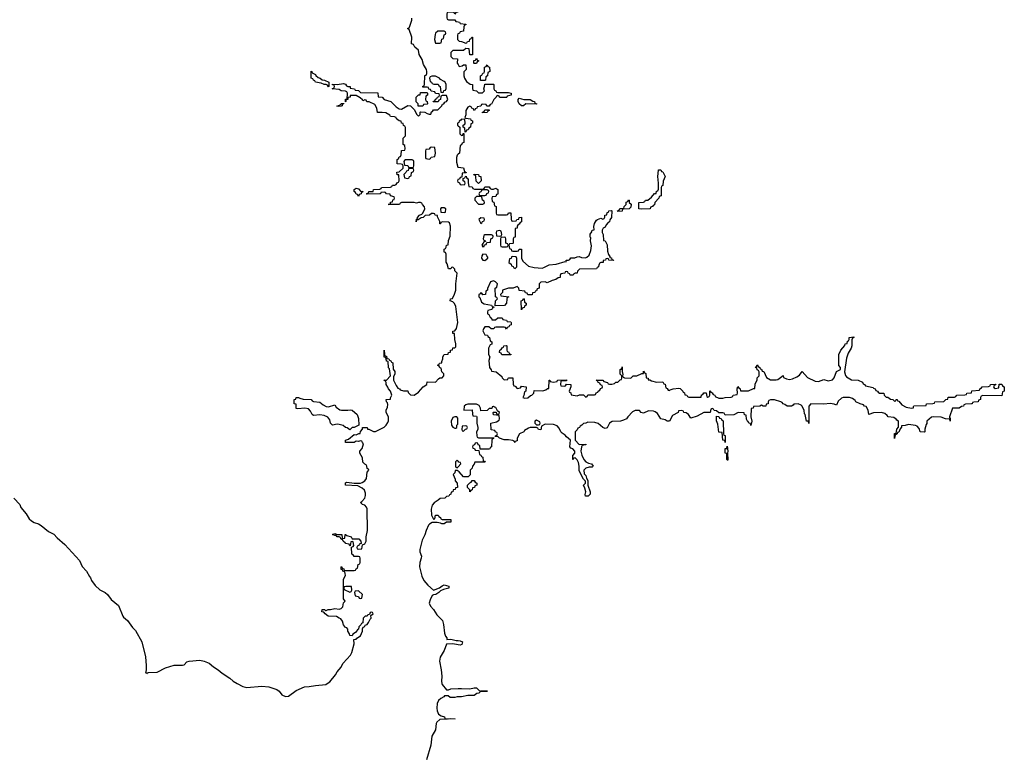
# Model space of a CAD drawing. Header units: inches. Extents: x 2718490 to 2828976, y 856982 to 957410.
# Tile 52 of 63: x 2765910 to 2775094, y 889359 to 896194. Entities that reach past the tile are written whole.
import ezdxf

# ---------------------------------------------------------------- set-up
doc = ezdxf.new("R2010")
doc.units = ezdxf.units.IN
doc.header["$MEASUREMENT"] = 0
for name, color, linetype in [('C7868', 7, 'Continuous'), ('C7869', 7, 'Continuous'), ('C7878', 7, 'Continuous'), ('C7879', 7, 'Continuous')]:
    doc.layers.add(name, color=color, linetype=linetype)

msp = doc.modelspace()

# ---------------------------------------------------------------- linework, layer by layer
at = {"layer": 'C7868', "color": 6}
for points in [[(2767939.6, 890000), (2767990, 889971.5), (2768030, 889963.8), (2768170, 889976.8), (2768234, 889970), (2768310, 889943.5), (2768330.1, 889930.1), (2768355.8, 889895.8), (2768390, 889879.7), (2768415.9, 889884.1), (2768490, 889934.4), (2768566.6, 889970), (2768610, 889971.5), (2768670, 889983), (2768766.9, 889993.1), (2768776.9, 890000)], [(2769848.8, 890000), (2769850.9, 889990.9), (2769890, 889942), (2769910, 889942), (2769930, 889951), (2770000, 889953.1)], [(2770000, 889878), (2769990, 889878), (2769969.5, 889869.5), (2769926, 889870), (2769907.3, 889887.3), (2769872.7, 889887.3), (2769864.7, 889875.3), (2769837.7, 889862.3), (2769817.4, 889842.6), (2769804.6, 889815.4), (2769802.2, 889770), (2769805.4, 889745.4), (2769816.1, 889716.1), (2769839.8, 889699.8), (2769872, 889690), (2769874, 889674), (2769910, 889671), (2769930, 889674.8), (2769972, 889670), (2769830, 889666), (2769800.2, 889639.8), (2769793.5, 889626.5), (2769787.7, 889570), (2769753.8, 889510), (2769744.6, 889424.6), (2769703.2, 889290)]]:
    msp.add_lwpolyline(points, dxfattribs=at)
at = {"layer": 'C7869', "color": 6}
for points in [[(2768776.9, 890000), (2768802.4, 890017.6), (2768857.2, 890082.8), (2768871.8, 890110), (2768907.7, 890152.3), (2768913.6, 890170), (2768928.5, 890190), (2768996, 890264), (2769008, 890290), (2769029.6, 890369.6), (2769028, 890412), (2769050, 890414), (2769054.6, 890425.4), (2769090, 890446), (2769108.7, 890490), (2769108, 890512), (2769114.6, 890525.4), (2769130, 890534), (2769133.6, 890546.4), (2769150, 890551.3), (2769164, 890570), (2769178, 890602), (2769188, 890610), (2769186, 890634), (2769206, 890650), (2769202, 890662), (2769190, 890666), (2769178, 890662), (2769174, 890646), (2769158, 890642), (2769151.3, 890628.7), (2769132, 890628), (2769114, 890610), (2769112, 890568), (2769098, 890562), (2769092.7, 890547.3), (2769074, 890530), (2769071.1, 890508.9), (2769059.6, 890500.4), (2769043.6, 890476.4), (2769018, 890462), (2769010, 890446), (2768989.3, 890450), (2768985.6, 890465.6), (2768970, 890488), (2768969.4, 890509.4), (2768960.4, 890520.4), (2768950, 890524), (2768930, 890549.2), (2768922, 890582), (2768905.6, 890605.6), (2768888.7, 890610), (2768866.3, 890626.3), (2768788.7, 890630), (2768758, 890650), (2768748, 890668), (2768728, 890670), (2768730, 890692), (2768754, 890690), (2768762, 890682), (2768770, 890682), (2768786, 890690), (2768810, 890690.4), (2768850, 890701), (2768890, 890696), (2768910, 890702), (2768924.7, 890715.3), (2768930, 890754), (2768946, 890770), (2768929.6, 890789.6), (2768929.4, 890949.4), (2768930, 890974), (2768948, 891010), (2768947.3, 891027.3), (2768942, 891042), (2768930, 891046), (2768922, 891062), (2768910, 891066), (2768908.7, 891090), (2768912, 891092), (2768918, 891078), (2768934, 891070), (2768938, 891058), (2768950, 891054), (2769030, 891054), (2769042, 891058), (2769048, 891072), (2769062, 891078), (2769066, 891110), (2769082, 891118), (2769086, 891130), (2769086, 891170), (2769082, 891182), (2769070, 891186), (2769030, 891186), (2769022, 891202), (2769008.4, 891208.4), (2769006, 891274), (2769022, 891278), (2769026, 891290), (2769022, 891322), (2769010, 891326), (2768998, 891322), (2768994, 891286), (2768990, 891286), (2768982, 891302), (2768950, 891306), (2768949, 891309), (2768926, 891330), (2768922, 891342), (2768906, 891350), (2768902, 891362), (2768888.4, 891368.4), (2768870, 891369), (2768862, 891382), (2768850, 891382), (2768827.3, 891392.7), (2768850, 891402), (2768871.3, 891391.3), (2768914, 891390), (2768918, 891358), (2768930, 891354), (2768942, 891358), (2768946, 891390), (2768949.6, 891390.4), (2768962, 891382), (2769002, 891370), (2769012, 891352), (2769074, 891350), (2769092, 891330), (2769094, 891306), (2769078, 891302), (2769072.7, 891287.3), (2769058, 891282), (2769054, 891270), (2769058, 891258), (2769070, 891254), (2769102, 891258), (2769106, 891294), (2769130, 891304.7), (2769142.7, 891330), (2769140.7, 891370), (2769155.4, 891430), (2769149.7, 891629.7), (2769145.1, 891645.1), (2769130, 891664), (2769108, 891670), (2769089.2, 891690), (2769102, 891698), (2769129.2, 891730), (2769136.4, 891756.4), (2769136.4, 891776.4), (2769124.7, 891804.7), (2769103.2, 891823.2), (2769064.7, 891844.7), (2768948.7, 891850), (2768950, 891874), (2768962, 891878), (2769030, 891870.4), (2769089.3, 891870.7), (2769104.7, 891875.3), (2769129.3, 891890.7), (2769145.6, 891914.4), (2769150, 891974), (2769166, 891990), (2769162, 892002), (2769150, 892006), (2769148.4, 892028.4), (2769142, 892042), (2769130, 892046), (2769110, 892066), (2769106.6, 892106.6), (2769083.7, 892150), (2769083.7, 892170), (2769105.2, 892194.8), (2769118, 892238), (2769106, 892250), (2769102, 892262), (2769090, 892266), (2769070, 892258), (2769050, 892262), (2769030.3, 892249.7), (2768988.3, 892248.3), (2768949.8, 892249.8), (2768949.5, 892270), (2768978, 892282), (2769030, 892324.7), (2769050, 892322), (2769074, 892334), (2769086, 892334), (2769088.4, 892351.6), (2769107.3, 892372.7), (2769109, 892391), (2769150, 892390.7), (2769154, 892374), (2769166, 892374), (2769210, 892351.3), (2769230, 892351.3), (2769310, 892391.3), (2769329.3, 892410.7), (2769344.7, 892435.3), (2769349.1, 892450.9), (2769349, 892490), (2769329, 892530), (2769329.2, 892550), (2769342, 892578), (2769344.7, 892604.7), (2769340.4, 892620.4), (2769330, 892628.7), (2769329.3, 892650), (2769367.3, 892652.7), (2769367.3, 892667.3), (2769382, 892690), (2769369.2, 892729.2), (2769350, 892748.7), (2769345.2, 892765.2), (2769329, 892790), (2769328.4, 892808.4), (2769322, 892822), (2769306, 892830), (2769330, 892832), (2769368, 892870), (2769358, 892938), (2769350, 892946), (2769346, 893006), (2769330, 893008), (2769328.9, 893028.9), (2769322, 893042), (2769310, 893046), (2769308.4, 893051.6), (2769310, 893111.3), (2769311.6, 893071.6), (2769318, 893058), (2769330, 893054), (2769334, 893034), (2769354, 893030), (2769358, 893018), (2769372.7, 893012.7), (2769378, 892998), (2769390, 892994), (2769392.7, 892932.7), (2769410.5, 892910.5), (2769410, 892888), (2769396, 892864), (2769396.4, 892830), (2769420.2, 892780.2), (2769437.1, 892757.1), (2769451.3, 892750), (2769459.6, 892739.6), (2769490, 892731), (2769530, 892730.4), (2769534.8, 892714.8), (2769554, 892694), (2769590, 892690.5), (2769630, 892718), (2769672.1, 892767.9), (2769708, 892790), (2769710, 892814), (2769790, 892812), (2769816.4, 892843.6), (2769828.4, 892851.6), (2769850, 892854), (2769866, 892870), (2769866, 892890), (2769848.4, 892908.4), (2769842, 892942), (2769830, 892946), (2769822, 892962), (2769806, 892970), (2769822, 892978), (2769826, 892990), (2769846, 892994), (2769846, 893006), (2769858, 893030), (2769858, 893050), (2769868.7, 893070), (2769907.3, 893072.7), (2769908.7, 893090), (2769927.3, 893092.7), (2769928.7, 893110), (2769946, 893114), (2769950, 893132), (2769967.3, 893132.7), (2769978, 893142), (2769979, 893170), (2769968.7, 893210), (2769966, 893266), (2769950, 893268), (2769949.1, 893289.1), (2769969.1, 893290.9), (2769985.6, 893314.4), (2769996.2, 893370), (2769977.1, 893517.1), (2769965.6, 893545.6), (2769950, 893562), (2769926, 893570), (2769928.7, 893590), (2769945.6, 893594.4), (2769966.2, 893633.8), (2769978, 893670), (2769978.7, 893730), (2769989.2, 893829.2), (2769968, 893850), (2769967.3, 893867.3), (2769950, 893886), (2769938, 893882), (2769931.3, 893868.7), (2769909.2, 893870), (2769898, 893918), (2769889.1, 893930.9), (2769887.3, 894007.3), (2769882, 894022), (2769870, 894026), (2769869.6, 894030), (2769870, 894054), (2769882, 894058), (2769888.9, 894071.1), (2769890, 894092), (2769906, 894094), (2769910, 894134), (2769925.6, 894174.4), (2769929, 894269), (2769918, 894298), (2769910, 894306), (2769852.7, 894307.3), (2769838, 894302), (2769834, 894290), (2769828.7, 894288.7), (2769828.7, 894310), (2769806, 894354), (2769806, 894366), (2769786, 894370), (2769782, 894382), (2769770, 894386), (2769750, 894386), (2769734, 894370), (2769692, 894368), (2769674, 894350), (2769654, 894346), (2769627.3, 894327.3), (2769612.7, 894327.3), (2769609, 894309), (2769610, 894332), (2769622, 894338), (2769622, 894350), (2769638, 894370), (2769660.4, 894379.6), (2769669.3, 894390.7), (2769688, 894430), (2769687.3, 894447.3), (2769666, 894470), (2769662, 894482), (2769647.3, 894487.3), (2769630, 894488), (2769610, 894482), (2769589, 894489), (2769490.7, 894489.3), (2769471.6, 894488.4), (2769458, 894482), (2769454, 894470), (2769450, 894469.4), (2769349.2, 894469.2), (2769346, 894470), (2769367.3, 894472.7), (2769370, 894492), (2769386, 894494), (2769390, 894514), (2769402, 894518), (2769406, 894530), (2769402, 894542), (2769368, 894550), (2769366, 894566), (2769330, 894568), (2769322, 894582), (2769310, 894586), (2769278, 894582), (2769274, 894570), (2769268.9, 894568.9), (2769150, 894566), (2769146, 894570), (2769162, 894578), (2769166, 894590), (2769207.3, 894592.7), (2769210.9, 894610.9), (2769270, 894614), (2769282, 894618), (2769286, 894630), (2769367.3, 894632.7), (2769382, 894638), (2769386, 894650), (2769409.4, 894650.6), (2769423.1, 894656.9), (2769430, 894671.3), (2769442, 894678), (2769448.7, 894690), (2769446, 894746), (2769430, 894748), (2769428.4, 894771.6), (2769450, 894774), (2769486, 894810), (2769486, 894830), (2769482, 894842), (2769467.3, 894847.3), (2769430, 894848), (2769429.6, 894890), (2769443.1, 894896.9), (2769450, 894914), (2769462, 894918), (2769467.3, 894932.7), (2769470, 894974), (2769502, 894978), (2769506, 894990), (2769502, 895022), (2769486, 895030), (2769488, 895090), (2769508.4, 895111.6), (2769508.4, 895188.4), (2769502, 895202), (2769490, 895206), (2769486, 895226), (2769470, 895228), (2769467.3, 895247.3), (2769448, 895250), (2769426, 895270), (2769422, 895282), (2769407.3, 895287.3), (2769368.7, 895290), (2769362, 895302), (2769324.7, 895324.7), (2769290, 895329.6), (2769248, 895328), (2769242.7, 895370), (2769224.1, 895404.1), (2769170, 895428.7), (2769148.7, 895428.7), (2769142, 895442), (2769130, 895446), (2769110, 895438), (2769107.2, 895447.2), (2769086.3, 895466.3), (2769050, 895486), (2768992.7, 895487.3), (2768991.3, 895470), (2768971.6, 895468.4), (2768970.8, 895450), (2768952, 895448), (2768952, 895432), (2768948, 895428), (2768950, 895452), (2768966, 895454), (2768967.3, 895507.3), (2768962, 895522), (2768948.4, 895528.4), (2768908, 895530), (2768890, 895542), (2768826, 895550), (2768842, 895558), (2768846, 895570), (2768842, 895582), (2768827.3, 895587.3), (2768828, 895592), (2768871, 895591), (2768930, 895598), (2768950, 895591.3), (2768956.9, 895576.9), (2768970.6, 895570.6), (2768992, 895570), (2768994, 895554), (2769034, 895550), (2769038, 895538), (2769070, 895534), (2769090, 895514), (2769250, 895510.7), (2769254, 895474), (2769290, 895470.7), (2769310.7, 895450.7), (2769371, 895430), (2769420.5, 895380.5), (2769450, 895362), (2769470, 895358), (2769530, 895394), (2769554, 895390), (2769592.7, 895352.7), (2769610, 895314), (2769630, 895294), (2769646, 895310), (2769646, 895330), (2769650, 895334), (2769688, 895332), (2769710, 895318), (2769730, 895312), (2769746, 895314), (2769750, 895334), (2769762, 895338), (2769770, 895354), (2769810, 895352), (2769848, 895390), (2769854, 895406), (2769866, 895410), (2769874.6, 895425.4), (2769890, 895432), (2769902, 895450), (2769890, 895486), (2769850, 895486), (2769838, 895482), (2769834, 895450), (2769818, 895442), (2769812.7, 895427.3), (2769767.3, 895427.3), (2769770, 895434), (2769782, 895438), (2769790, 895454), (2769802, 895458), (2769807.3, 895472.7), (2769822, 895478), (2769826, 895490), (2769822, 895502), (2769790, 895506), (2769782, 895522), (2769747.3, 895527.3), (2769742, 895542), (2769727.3, 895547.3), (2769722, 895562), (2769710, 895566), (2769670, 895566), (2769670, 895574), (2769682, 895578), (2769687.3, 895592.7), (2769688.7, 895668.7), (2769690, 895674), (2769702, 895678), (2769708, 895692), (2769708.4, 895711.6), (2769704, 895730), (2769677.2, 895777.2), (2769662.6, 895822.6), (2769637.6, 895870), (2769629, 895910), (2769596.4, 895936.4), (2769582, 895962), (2769566, 895970), (2769567.3, 896032.7), (2769542, 896102), (2769529, 896109), (2769530, 896114), (2769542, 896118), (2769550, 896134), (2769568, 896190), (2769567.3, 896207.3)], [(2770000, 896265.4), (2769978, 896262), (2769970, 896246), (2769962, 896262), (2769950, 896266), (2769910, 896266), (2769898, 896262), (2769892.7, 896247.3), (2769892.7, 896212.7), (2769898, 896198), (2769910, 896194), (2769970, 896194), (2769978, 896178), (2770000, 896174.6)], [(2770000, 896062.7), (2769998, 896062), (2769994, 896050), (2769994, 896010), (2770000, 896004)], [(2770000, 895906), (2769950, 895906), (2769932, 895888), (2769931.3, 895850), (2769950, 895831.3), (2769994, 895830), (2769992, 895790), (2770000, 895775.8)], [(2770000, 895232.4), (2769994, 895230), (2769994, 895210), (2770000, 895204)], [(2770000, 894938.4), (2769990.7, 894929.3), (2769984.9, 894910), (2769984.9, 894864.9), (2769998, 894818), (2770000, 894817.8)], [(2770000, 894702.7), (2769998, 894702), (2769994, 894690), (2769998, 894678), (2770000, 894677.3)], [(2770000, 892075.2), (2769990, 892086), (2769974, 892070), (2769974, 892030), (2769978, 892018), (2769990, 892014), (2770000, 892024)], [(2770000, 891982), (2769990, 891988.7), (2769972.7, 891987.3), (2769970, 891966), (2769954, 891950), (2769972, 891908), (2769972, 891892), (2769992, 891870), (2769994, 891830), (2769974, 891826), (2769972, 891810), (2769952, 891808), (2769950, 891788), (2769934, 891786), (2769930, 891766), (2769918, 891762), (2769914, 891750), (2769890, 891746), (2769874, 891730), (2769833, 891727), (2769814.8, 891710), (2769774.7, 891685.3), (2769756.7, 891663.3), (2769748.6, 891628.6), (2769751, 891571), (2769770, 891534), (2769782, 891538), (2769788, 891570), (2769810, 891570.7), (2769814, 891570), (2769818, 891558), (2769834, 891550), (2769838, 891538), (2769852, 891532), (2769931.1, 891531.1), (2769931.3, 891510), (2769930, 891506), (2769890, 891506), (2769869.5, 891489.5), (2769846, 891490), (2769836.4, 891496.4), (2769803.1, 891503.1), (2769756.9, 891503.1), (2769731.6, 891488.4), (2769722.4, 891477.6), (2769700.9, 891430), (2769690, 891388.7), (2769662.8, 891337.2), (2769641.6, 891250), (2769641.6, 891230), (2769656.9, 891190), (2769655.5, 891170), (2769641.6, 891130), (2769639.4, 891090), (2769661.4, 891001.4), (2769680.6, 890960.6), (2769717.1, 890917.1), (2769770, 890871), (2769825.6, 890894.4), (2769850, 890913), (2769870, 890920.7), (2769911.3, 890910), (2769911.3, 890890), (2769862, 890878), (2769834.9, 890865.1), (2769821, 890850), (2769791.3, 890830), (2769770, 890829.3), (2769758.5, 890821.5), (2769737.8, 890782.2), (2769730.2, 890750), (2769741.2, 890721.2), (2769770, 890692), (2769802.4, 890642.4), (2769855.1, 890590), (2769864.5, 890550), (2769871.9, 890471.9), (2769882, 890442), (2769892.7, 890427.3), (2769892.7, 890412.7), (2769930, 890414.8), (2769981.4, 890401.4), (2770000, 890400.7)], [(2765855, 891730), (2765910, 891672.1), (2765921.8, 891641.8), (2765970, 891584.2), (2765998.7, 891538.7), (2766019.3, 891519.3), (2766043.7, 891503.7), (2766086, 891490), (2766110, 891476.3), (2766180, 891420), (2766230, 891393.5), (2766259.3, 891359.3), (2766330, 891299.2), (2766467.6, 891150), (2766492.4, 891092.4), (2766533, 891050), (2766559.6, 890999.6), (2766570, 890988.4), (2766581.3, 890961.3), (2766614.4, 890914.4), (2766656.3, 890876.3), (2766708.5, 890850), (2766730, 890832.8), (2766764.7, 890784.7), (2766830.2, 890730), (2766870.6, 890630.6), (2766878.7, 890618.7), (2766916.3, 890590), (2766962.5, 890522.5), (2766990, 890494.2), (2767050, 890388.4), (2767082.6, 890250), (2767091.2, 890168.8), (2767090.5, 890129.5), (2767083.3, 890096.7)], [(2770000, 890362.9), (2769950, 890369.6), (2769891.3, 890368.7), (2769870.4, 890310), (2769832.3, 890247.7), (2769825.8, 890210), (2769840.2, 890130), (2769846, 890070), (2769843.4, 890023.4), (2769848.8, 890000)], [(2767096.9, 890090), (2767101, 890099), (2767110, 890103.1), (2767192.6, 890107.4), (2767270, 890147.1), (2767350, 890171.5), (2767430, 890171.1), (2767443.6, 890176.4), (2767470, 890202.3), (2767489.3, 890210), (2767590, 890219.6), (2767630.6, 890210), (2767677.4, 890190), (2767717.5, 890157.5), (2767762.7, 890130), (2767798.1, 890098.1), (2767870, 890050.8), (2767901.5, 890021.5), (2767939.6, 890000)]]:
    msp.add_lwpolyline(points, dxfattribs=at)
for points in [[(2769870, 896086), (2769810, 896086), (2769790, 896068), (2769784, 896056), (2769778, 896010), (2769790, 895974), (2769830, 895974), (2769842, 895978), (2769847.3, 896012.7), (2769862, 896018), (2769868, 896052), (2769882, 896058), (2769886, 896070), (2769882, 896082)], [(2768790, 895568), (2768782, 895582), (2768768.9, 895588.9), (2768751.1, 895588.9), (2768722, 895602), (2768669, 895610), (2768663.1, 895623.1), (2768650, 895629), (2768643.1, 895643.1), (2768629.5, 895650), (2768627.3, 895712.7), (2768634, 895710), (2768638, 895698), (2768670, 895682), (2768673.2, 895673.2), (2768693.7, 895653.7), (2768712, 895650), (2768730, 895632), (2768754, 895630), (2768794, 895610), (2768794, 895570)], [(2769790, 895668), (2769752.7, 895667.3), (2769738, 895662), (2769734, 895650), (2769738, 895618), (2769752, 895612), (2769758, 895598), (2769772.7, 895592.7), (2769812.7, 895592.7), (2769818, 895578), (2769831.6, 895571.6), (2769838, 895518), (2769850, 895514), (2769862, 895518), (2769867.3, 895532.7), (2769882, 895538), (2769887.3, 895552.7), (2769888.7, 895590), (2769879, 895610), (2769870, 895619), (2769835.3, 895635.3), (2769826, 895650)], [(2769670, 895386), (2769627.3, 895387.3), (2769626, 895410), (2769609.1, 895429.1), (2769609.6, 895470), (2769630, 895492), (2769646, 895494), (2769650, 895514), (2769710, 895514), (2769714, 895510), (2769714, 895490), (2769698, 895482), (2769694, 895450), (2769698, 895438), (2769711.6, 895431.6), (2769714, 895410), (2769710, 895406), (2769678, 895402)], [(2768883.1, 895383.1), (2768868.4, 895388.4), (2768900.4, 895399.6), (2768911, 895411), (2768929, 895411), (2768930, 895414), (2768930.5, 895409.5), (2768918, 895402), (2768918, 895390), (2768910, 895387)], [(2769750, 895006), (2769738, 895002), (2769730, 894986), (2769698, 894982), (2769694, 894970), (2769694, 894910), (2769698, 894898), (2769730, 894894), (2769742, 894898), (2769748.4, 894911.6), (2769782, 894918), (2769788, 894950), (2769782, 895002)], [(2769570, 894886), (2769510, 894886), (2769498, 894882), (2769494, 894870), (2769498, 894838), (2769530, 894834), (2769538, 894818), (2769570, 894814), (2769582, 894818), (2769586, 894830), (2769586, 894870), (2769582, 894882)], [(2769570, 894806), (2769538, 894802), (2769532.7, 894787.3), (2769518, 894782), (2769512.7, 894767.3), (2769494, 894750), (2769498, 894718), (2769530, 894714), (2769542, 894718), (2769547.3, 894732.7), (2769562, 894738), (2769566, 894770), (2769582, 894778), (2769586, 894790), (2769582, 894802)], [(2769070, 894546), (2769062, 894562), (2769050, 894566), (2769043.2, 894583.2), (2769029.4, 894590), (2769029, 894610), (2769050, 894621), (2769070, 894616), (2769091.1, 894591.1), (2769114, 894590), (2769098, 894582), (2769094, 894570), (2769078, 894562)], [(2769870, 894438), (2769842, 894438), (2769834, 894430), (2769838, 894398), (2769870, 894394), (2769882, 894398), (2769886, 894430)], [(2768790, 892582), (2768850, 892602), (2768860.5, 892580.5), (2768894.6, 892554.6), (2768910.3, 892550.3), (2768969.6, 892550.4), (2768994.8, 892554.8), (2769010, 892552), (2769058, 892510), (2769070, 892474), (2769072, 892410), (2769031.1, 892388.9), (2769010, 892388), (2768990, 892369), (2768966, 892386), (2768949, 892390), (2768927.2, 892407.2), (2768890, 892417.2), (2768870, 892419.3), (2768828.7, 892410), (2768810, 892428.7), (2768802, 892462), (2768784.9, 892484.9), (2768750, 892502.9), (2768710, 892507), (2768650, 892502), (2768638, 892510), (2768623.2, 892543.2), (2768604.7, 892564.7), (2768570, 892569.6), (2768504.7, 892564.7), (2768490, 892568), (2768487.3, 892607.3), (2768468.7, 892610), (2768468.7, 892650), (2768486, 892654), (2768490, 892670.7), (2768512, 892670), (2768522, 892662), (2768554.2, 892654.2), (2768630, 892651), (2768638, 892638), (2768650.6, 892630.6), (2768710, 892624.7), (2768740.5, 892600.5), (2768770, 892584.7)], [(2769970, 892488.7), (2769950, 892482), (2769934.8, 892450), (2769938.8, 892410), (2769950, 892391.3), (2769970, 892382), (2769978, 892382), (2769986, 892390), (2769988, 892410), (2769998, 892422), (2769998, 892478), (2769988, 892488)], [(2768952.7, 890907.3), (2768938, 890902), (2768934, 890890), (2768938, 890878), (2768990, 890854), (2769002, 890858), (2769007.3, 890872.7), (2769006, 890906)], [(2769070, 890866), (2769038, 890862), (2769034, 890850), (2769038, 890818), (2769070, 890814), (2769078, 890798), (2769090, 890794), (2769102, 890798), (2769106, 890830)]]:
    msp.add_lwpolyline(points, close=True, dxfattribs=at)
at = {"layer": 'C7878', "color": 6}
msp.add_lwpolyline([(2770000, 889953.1), (2770030, 889954), (2770109.1, 889950.9), (2770150, 889962), (2770170, 889962), (2770195.3, 889935.3), (2770210.6, 889930.6), (2770274, 889930), (2770212, 889928), (2770194, 889910), (2770173.7, 889906.3), (2770150, 889888.7), (2770090, 889889.2), (2770030, 889878), (2770000, 889878)], dxfattribs=at)
at = {"layer": 'C7879', "color": 6}
for points in [[(2770000, 896174.6), (2770012.7, 896172.7), (2770018, 896158), (2770072.7, 896152.7), (2770070, 896146), (2770058, 896142), (2770052.7, 896127.3), (2770050, 896086), (2770018, 896082), (2770012.7, 896067.3), (2770000, 896062.7)], [(2770000, 896004), (2770010, 895994), (2770030, 895992), (2770070, 895974), (2770082, 895978), (2770086, 895990), (2770106, 895994), (2770110, 896014), (2770122, 896018), (2770127.3, 896032.7), (2770134, 896030), (2770132.7, 895867.3), (2770107.3, 895867.3), (2770102, 895922), (2770070, 895926), (2770050, 895906), (2770000, 895906)], [(2770000, 895775.8), (2770010, 895758), (2770036.4, 895763.6), (2770050, 895774), (2770072.7, 895772.7), (2770074, 895730), (2770052, 895708), (2770051.3, 895670), (2770058, 895650), (2770078, 895618), (2770112.7, 895592.7), (2770134, 895590), (2770132.7, 895552.7), (2770138, 895538), (2770170, 895532), (2770190, 895512), (2770227.3, 895512.7), (2770246, 895530), (2770238, 895550), (2770246, 895570), (2770247.3, 895592.7), (2770330, 895594), (2770334, 895590), (2770334, 895550), (2770338, 895538), (2770352, 895532), (2770358, 895518), (2770370, 895514), (2770470, 895514), (2770494, 895510), (2770494, 895490), (2770458, 895482), (2770454, 895470), (2770450.7, 895469.3), (2770389.2, 895469.2), (2770386, 895470), (2770382, 895482), (2770370, 895486), (2770358, 895482), (2770354, 895470), (2770331, 895449), (2770310, 895406), (2770298, 895402), (2770290, 895386), (2770267.3, 895387.3), (2770262, 895402), (2770230, 895406), (2770218, 895402), (2770210, 895386), (2770178, 895382), (2770172.7, 895367.3), (2770158, 895362), (2770152, 895348), (2770146, 895350), (2770142, 895362), (2770127.3, 895367.3), (2770122, 895382), (2770110, 895386), (2770090, 895378), (2770072.7, 895347.3), (2770072, 895308), (2770062, 895282), (2770070, 895274), (2770114, 895270), (2770118, 895258), (2770134, 895250), (2770134, 895230), (2770118, 895222), (2770114, 895190), (2770098, 895182), (2770092.7, 895167.3), (2770078, 895162), (2770072.7, 895147.3), (2770066, 895146), (2770062, 895182), (2770046, 895190), (2770046, 895210), (2770062, 895218), (2770066, 895230), (2770062, 895262), (2770030, 895266), (2770024.7, 895255.3), (2770010, 895246), (2770005.4, 895234.6), (2770000, 895232.4)], [(2770000, 895204), (2770014, 895190), (2770014, 895130), (2770030, 895114), (2770042, 895118), (2770047.3, 895132.7), (2770054, 895134), (2770054, 895050), (2770038, 895042), (2770030, 895026), (2770018, 895022), (2770012, 894950), (2770000, 894938.4)], [(2770000, 894817.8), (2770050, 894812), (2770058, 894778), (2770074, 894770), (2770074, 894766), (2770038, 894762), (2770034, 894726), (2770018, 894722), (2770012.7, 894707.3), (2770000, 894702.7)], [(2770000, 894677.3), (2770012.7, 894672.7), (2770018, 894658), (2770030, 894654), (2770062, 894658), (2770066, 894670), (2770062, 894682), (2770046, 894690), (2770046, 894714), (2770062, 894718), (2770067.3, 894732.7), (2770074, 894734), (2770078, 894718), (2770094, 894710), (2770092.7, 894672.7), (2770098, 894638), (2770130, 894634), (2770138, 894618), (2770152.7, 894612.7), (2770230, 894614), (2770242, 894618), (2770250, 894634), (2770290, 894634), (2770298, 894618), (2770310, 894614), (2770330, 894614), (2770350, 894622), (2770370, 894611), (2770370, 894566), (2770358, 894562), (2770350, 894546), (2770318, 894542), (2770314, 894530), (2770318, 894498), (2770331.6, 894491.6), (2770338, 894458), (2770354, 894450), (2770354, 894390), (2770358, 894378), (2770370, 894374), (2770450, 894374), (2770462, 894378), (2770470, 894392), (2770490, 894391.3), (2770492.7, 894332.7), (2770498, 894318), (2770510, 894314), (2770542, 894318), (2770548.4, 894331.6), (2770566, 894334), (2770568, 894350), (2770591.6, 894351.6), (2770591.6, 894308.4), (2770578, 894302), (2770570, 894286), (2770558, 894282), (2770551.1, 894268.9), (2770550, 894248.7), (2770532.7, 894247.3), (2770530.9, 894169.1), (2770530, 894166), (2770518, 894162), (2770514, 894150), (2770514, 894110), (2770510, 894106), (2770478, 894102), (2770474, 894090), (2770478, 894058), (2770492.7, 894052.7), (2770498, 894038), (2770510, 894034), (2770550, 894034), (2770562, 894038), (2770567.3, 894052.7), (2770590, 894054), (2770590.4, 893970.4), (2770602.5, 893942.5), (2770655.5, 893895.5), (2770710, 893881), (2770782.5, 893877.5), (2770798.9, 893881.1), (2770850, 893906), (2770914.4, 893914.4), (2770998, 893938), (2771006, 893934), (2771008.7, 893950), (2771029.3, 893950.7), (2771042, 893958), (2771050, 893971), (2771088.4, 893971.6), (2771110, 893982), (2771130, 893984.7), (2771150, 893976), (2771188, 893972), (2771200.4, 893979.6), (2771222, 893998), (2771238.6, 894041.4), (2771243.2, 894083.2), (2771234, 894130), (2771238, 894158), (2771230, 894166), (2771230, 894194), (2771245.2, 894214.8), (2771250, 894231.3), (2771267.3, 894232.7), (2771265.6, 894265.6), (2771270, 894291.3), (2771290, 894324.7), (2771298, 894330), (2771330, 894342), (2771350, 894334), (2771362, 894338), (2771368, 894352), (2771368.7, 894370), (2771386, 894374), (2771390, 894394), (2771402, 894398), (2771406, 894410), (2771430, 894414), (2771434, 894410), (2771430.8, 894350), (2771413.4, 894326.6), (2771410, 894308.7), (2771398, 894302), (2771379.6, 894280.4), (2771370, 894258), (2771351.1, 894248.9), (2771342, 894230), (2771342, 894210), (2771351, 894190), (2771354, 894134), (2771370, 894132), (2771390, 894094), (2771394, 894034), (2771402, 894002), (2771414, 893986), (2771414, 893974), (2771430, 893972), (2771434, 893954), (2771446, 893954), (2771450, 893948), (2771406, 893950), (2771402, 893962), (2771390, 893966), (2771378, 893962), (2771374, 893950), (2771352, 893948), (2771351, 893930), (2771331, 893929), (2771318, 893922), (2771314, 893910), (2771310.9, 893909.1), (2771310, 893889), (2771296.9, 893883.1), (2771290, 893869.2), (2771132, 893868), (2771111.6, 893848.4), (2771110, 893828.7), (2771092, 893828), (2771078, 893822), (2771074, 893810), (2771046, 893810), (2771042, 893822), (2771026, 893830), (2771022, 893842), (2771010, 893846), (2770998, 893842), (2770994, 893830), (2770958, 893822), (2770951.3, 893808.7), (2770950.8, 893790), (2770933.7, 893786.3), (2770912, 893770), (2770878, 893762), (2770830, 893738), (2770810, 893748), (2770770, 893746), (2770754, 893730), (2770754, 893690), (2770738, 893682), (2770730, 893666), (2770718, 893662), (2770714, 893650), (2770694, 893646), (2770690, 893628), (2770650, 893626), (2770642, 893642), (2770627.3, 893647.3), (2770622, 893662), (2770567.3, 893667.3), (2770566, 893690), (2770550, 893706), (2770512, 893688), (2770470, 893688), (2770414, 893670), (2770412, 893648), (2770394, 893630), (2770398, 893618), (2770472, 893610), (2770458, 893602), (2770452.7, 893587.3), (2770452, 893550), (2770431.6, 893528.4), (2770346, 893526), (2770348.9, 893571.1), (2770366, 893590), (2770362, 893602), (2770348.9, 893608.9), (2770346, 893690), (2770362, 893698), (2770368, 893730), (2770348, 893750), (2770330, 893757.2), (2770302, 893750), (2770272.7, 893687.3), (2770272, 893670), (2770258, 893662), (2770254, 893630), (2770228.4, 893628.4), (2770222, 893642), (2770210, 893646), (2770204.7, 893635.3), (2770194, 893630), (2770192, 893610), (2770201, 893601), (2770218, 893558), (2770243.6, 893543.6), (2770312, 893532), (2770318, 893518), (2770334, 893514), (2770330, 893506), (2770318, 893502), (2770314, 893490), (2770278, 893482), (2770274, 893470), (2770274, 893450), (2770284.7, 893444.7), (2770299.6, 893419.6), (2770312, 893410), (2770314, 893394), (2770347.3, 893392.7), (2770370, 893412), (2770410, 893412), (2770418, 893398), (2770450, 893392), (2770458, 893378), (2770490, 893374), (2770494, 893370), (2770492.7, 893347.3), (2770478, 893342), (2770472.7, 893327.3), (2770458, 893322), (2770450, 893306), (2770442, 893322), (2770430, 893326), (2770350, 893326), (2770338, 893322), (2770334, 893310), (2770308.7, 893308.7), (2770287.3, 893327.3), (2770250, 893328.7), (2770236, 893310), (2770231, 893290), (2770250, 893254), (2770274, 893250), (2770278, 893238), (2770292, 893230), (2770298, 893198), (2770314, 893190), (2770312.7, 893167.3), (2770298, 893162), (2770282, 893130), (2770282, 893070), (2770294, 893050), (2770286, 893014), (2770291.3, 892950), (2770306.8, 892926.8), (2770310, 892914), (2770354, 892910), (2770406, 892866), (2770410, 892854), (2770430, 892834), (2770462, 892838), (2770466, 892850), (2770472.7, 892852.7), (2770510, 892852), (2770512.7, 892792.7), (2770518, 892778), (2770530, 892774), (2770550, 892754), (2770582, 892758), (2770590, 892774), (2770634, 892770), (2770631.6, 892728.4), (2770618, 892722), (2770611.6, 892688.4), (2770602, 892670), (2770622.8, 892662.8), (2770650, 892667.3), (2770673.2, 892686.8), (2770686, 892690), (2770706, 892710), (2770710, 892734), (2770790, 892731.3), (2770818, 892742), (2770834, 892754), (2770846, 892754), (2770850, 892830.4), (2770854, 892830), (2770858, 892818), (2770890, 892812), (2770922, 892818), (2770926, 892830), (2770929.3, 892830.7), (2771010, 892834), (2771010, 892826), (2770970, 892826), (2770958, 892822), (2770954, 892790), (2770958, 892778), (2770990, 892774), (2771002, 892778), (2771010, 892794), (2771050, 892792), (2771052, 892770), (2771034, 892730), (2771038, 892718), (2771050, 892714), (2771054, 892694), (2771110, 892686), (2771132.7, 892692.7), (2771170, 892694), (2771190, 892674), (2771202, 892678), (2771210, 892694), (2771270, 892694), (2771282, 892698), (2771288, 892712), (2771302, 892718), (2771306, 892730), (2771322, 892738), (2771328, 892752), (2771342, 892758), (2771346, 892770), (2771342, 892782), (2771328, 892788), (2771322, 892802), (2771306, 892810), (2771302, 892822), (2771286, 892830), (2771350, 892831.3), (2771358, 892818), (2771394, 892810), (2771398, 892798), (2771412.7, 892792.7), (2771432.7, 892792.7), (2771459, 892801), (2771471.6, 892811.6), (2771488.4, 892811.6), (2771510, 892834), (2771522, 892838), (2771526, 892850), (2771526, 892870), (2771510, 892886), (2771509.5, 892929.5), (2771514, 892934), (2771526, 892934), (2771530, 892954), (2771530.4, 892910.4), (2771536, 892884), (2771532, 892872), (2771538, 892858), (2771551.6, 892851.6), (2771610, 892851), (2771630.9, 892870.9), (2771667.3, 892872.7), (2771712.7, 892892.7), (2771727.3, 892892.7), (2771730, 892914), (2771738, 892898), (2771750, 892894), (2771752.7, 892852.7), (2771771.3, 892850), (2771772.7, 892832.7), (2771787.3, 892832.7), (2771803.6, 892823.6), (2771850, 892811.3), (2771910, 892814), (2771918, 892798), (2771930, 892794), (2771938, 892758), (2771950, 892754), (2771958, 892738), (2771970, 892734), (2771978, 892742), (2772006, 892750), (2772056.9, 892756.9), (2772070, 892754), (2772094, 892730), (2772098, 892718), (2772110, 892714), (2772114, 892694), (2772134, 892690), (2772138, 892678), (2772152.7, 892672.7), (2772190, 892671.3), (2772266, 892674), (2772270, 892694), (2772282, 892698), (2772290, 892714), (2772312.7, 892712.7), (2772318, 892678), (2772330, 892674), (2772342, 892678), (2772346, 892690), (2772346, 892730), (2772350, 892734), (2772358, 892718), (2772370, 892714), (2772378, 892698), (2772394, 892690), (2772398, 892678), (2772430, 892662), (2772470, 892662), (2772490.8, 892670.8), (2772547.3, 892672.7), (2772562, 892678), (2772566, 892690), (2772602, 892698), (2772606, 892710), (2772602, 892750), (2772609.5, 892770.5), (2772618, 892758), (2772631.3, 892750), (2772632.7, 892732.7), (2772709.2, 892730.8), (2772754, 892754), (2772766, 892754), (2772770, 892794), (2772787.3, 892832.7), (2772790, 892854), (2772807.3, 892872.7), (2772807.3, 892907.3), (2772802, 892922), (2772790, 892926), (2772786, 892946), (2772769, 892950), (2772782, 892958), (2772790, 892974), (2772798, 892958), (2772814, 892950), (2772818, 892938), (2772830, 892934), (2772834, 892914), (2772850, 892912), (2772876.9, 892856.9), (2772913.7, 892833.7), (2772967.2, 892832.8), (2772982.7, 892837.3), (2773030, 892874), (2773035.3, 892855.3), (2773062.5, 892842.5), (2773090, 892838), (2773117.5, 892842.5), (2773158.9, 892861.1), (2773182.5, 892877.5), (2773210, 892910.6), (2773257.1, 892857.1), (2773330, 892820.5), (2773362, 892818), (2773410, 892838), (2773450, 892826), (2773490, 892834), (2773507.8, 892852.2), (2773530, 892911.3), (2773566, 892930), (2773566, 892950), (2773549.3, 892969.3), (2773550, 893071), (2773570, 893111), (2773606.6, 893153.4), (2773610, 893171.3), (2773627.3, 893172.7), (2773630, 893194), (2773642, 893198), (2773646, 893210), (2773646, 893230), (2773690, 893234), (2773692, 893230), (2773678, 893222), (2773672.7, 893207.3), (2773670.7, 893150.7), (2773664.7, 893130), (2773638, 893082), (2773623.5, 893036.5), (2773604.7, 892910), (2773613.4, 892873.4), (2773621.7, 892861.7), (2773670, 892832.7), (2773732, 892830), (2773770, 892811.3), (2773776.9, 892796.9), (2773790, 892791), (2773798, 892778), (2773870, 892762), (2773875.3, 892755.3), (2773890, 892750.8), (2773896, 892736), (2773911.3, 892730), (2773918, 892718), (2773930, 892711.3), (2773970, 892711.3), (2773972, 892692), (2773991, 892671), (2774009, 892671), (2774032.7, 892652.7), (2774054, 892650), (2774070, 892634), (2774082, 892638), (2774086, 892650), (2774094, 892650), (2774098, 892638), (2774110, 892634), (2774139.6, 892599.6), (2774178, 892578), (2774228.7, 892571.3), (2774246, 892574), (2774246, 892586), (2774251.1, 892591.1), (2774366, 892594), (2774368, 892610), (2774428, 892612), (2774442, 892618), (2774446, 892630), (2774529.1, 892630.9), (2774550, 892652), (2774566, 892654), (2774570, 892672), (2774630, 892674), (2774642, 892678), (2774650, 892691.3), (2774727.3, 892692.7), (2774742, 892698), (2774746, 892710), (2774787.3, 892712.7), (2774790, 892730.7), (2774862, 892738), (2774866, 892750), (2774882, 892758), (2774886, 892770), (2774948, 892772), (2774962, 892778), (2774966, 892790), (2775014, 892794), (2775012.7, 892787.3), (2774998, 892782), (2774994, 892770), (2774998, 892758), (2775010, 892754), (2775042, 892758), (2775046, 892794), (2775070, 892794), (2775078, 892778), (2775094, 892770), (2775094, 892730), (2775078, 892722), (2775070, 892686), (2774892.7, 892687.3), (2774878, 892682), (2774872, 892668), (2774871.3, 892650), (2774854, 892646), (2774850, 892628), (2774810, 892626), (2774798, 892622), (2774794, 892610), (2774789.1, 892609.1), (2774732.7, 892607.3), (2774718, 892602), (2774714, 892590), (2774694.4, 892585.6), (2774672, 892570), (2774611.1, 892568.9), (2774582, 892490), (2774582, 892482), (2774590, 892474), (2774590, 892448), (2774587.3, 892467.3), (2774546, 892470), (2774506.6, 892486.6), (2774430.5, 892489.5), (2774414, 892486), (2774370.8, 892449.2), (2774370, 892426), (2774363.6, 892416.4), (2774354, 892374), (2774354, 892350), (2774350, 892346), (2774310, 892349.2), (2774299, 892379), (2774280.4, 892400.4), (2774266.8, 892406.8), (2774201, 892419), (2774169, 892409), (2774134, 892406), (2774134, 892394), (2774122, 892378), (2774110, 892346), (2774098, 892342), (2774094, 892330), (2774078, 892322), (2774071.6, 892308.4), (2774070, 892288), (2774070, 892332), (2774086, 892334), (2774090, 892374), (2774108, 892392), (2774106, 892450), (2774090, 892458), (2774086.6, 892466.6), (2774062.7, 892482.7), (2774010, 892489.3), (2774002, 892502), (2773979.6, 892519.6), (2773950, 892529.7), (2773874, 892526), (2773830, 892509.2), (2773822.7, 892550), (2773804.1, 892584.1), (2773789.3, 892590), (2773781.2, 892601.2), (2773748.7, 892610), (2773710, 892629.6), (2773702, 892642), (2773678.6, 892658.6), (2773649.6, 892669.6), (2773590.4, 892669.6), (2773575.5, 892664.5), (2773544, 892636), (2773530, 892598), (2773507.3, 892607.3), (2773470, 892613.2), (2773410, 892607), (2773290.6, 892609.4), (2773270.7, 892589.3), (2773270, 892426), (2773267.3, 892447.3), (2773250, 892448.7), (2773238, 892510), (2773230, 892518), (2773227.2, 892547.2), (2773209.4, 892589.4), (2773198, 892598), (2773170, 892609.3), (2773131.3, 892608.7), (2773123.6, 892596.4), (2773110, 892588.7), (2773068, 892590), (2773045.6, 892605.6), (2773030, 892609.3), (2773022.7, 892622.7), (2773009.6, 892629.6), (2772950, 892648.7), (2772912, 892648), (2772898, 892642), (2772891.3, 892628.7), (2772890.8, 892610), (2772872.7, 892607.3), (2772870.5, 892589.5), (2772846, 892590), (2772830, 892598), (2772814, 892590), (2772754, 892586), (2772752, 892570), (2772734, 892566), (2772730.8, 892490), (2772738, 892450), (2772730, 892409), (2772727.3, 892427.3), (2772710, 892428.7), (2772705.2, 892445.2), (2772698, 892450), (2772690, 892466), (2772686, 892506), (2772670, 892508), (2772666, 892526), (2772611.1, 892528.9), (2772570, 892508.7), (2772490, 892506), (2772482, 892522), (2772470, 892526), (2772430, 892526), (2772410, 892546), (2772387.3, 892547.3), (2772382, 892562), (2772370, 892566), (2772358, 892562), (2772351.6, 892528.4), (2772290, 892528), (2772230, 892495.3), (2772170, 892478), (2772149.5, 892509.5), (2772126, 892526), (2772106, 892530), (2772102, 892542), (2772087.3, 892547.3), (2772054, 892546), (2772052, 892530), (2771998, 892502), (2771971.6, 892448.4), (2771950, 892449.2), (2771930, 892462), (2771890, 892469.6), (2771858.7, 892518.7), (2771837, 892537), (2771822, 892542), (2771774.4, 892545.6), (2771730, 892524), (2771708, 892530), (2771690, 892548), (2771651.6, 892548.4), (2771625.4, 892534.6), (2771582, 892490), (2771570.9, 892469.1), (2771543.5, 892456.5), (2771514, 892450), (2771435.3, 892444.7), (2771410.3, 892429.7), (2771390, 892386), (2771370, 892379), (2771349, 892390), (2771306, 892426), (2771274.6, 892434.6), (2771210, 892438), (2771190, 892428.7), (2771170, 892428), (2771152, 892410), (2771136.9, 892403.1), (2771131, 892390), (2771116, 892384), (2771110, 892368), (2771092, 892350), (2771091.3, 892271.3), (2771130, 892232), (2771190, 892234), (2771190, 892228), (2771158, 892222), (2771151.3, 892208.7), (2771144.7, 892170), (2771153, 892130), (2771172, 892092), (2771190.3, 892070.3), (2771215.9, 892055.9), (2771242, 892050), (2771258, 892030), (2771250, 892018), (2771222, 892018), (2771190.6, 892009.4), (2771171, 891990), (2771176, 891956), (2771190, 891942), (2771196, 891916), (2771210, 891894), (2771210.8, 891850), (2771231, 891790), (2771231.3, 891768.7), (2771210.9, 891749.1), (2771188, 891750), (2771184.7, 891764.7), (2771189.2, 891790), (2771182, 891822), (2771169.6, 891850), (2771188, 891870), (2771188, 891890), (2771170, 891908), (2771130, 891986), (2771129.6, 892029.6), (2771123.2, 892063.2), (2771110, 892088), (2771090, 892106), (2771078, 892102), (2771074, 892090), (2771068, 892090), (2771069, 892129), (2771088, 892150), (2771088, 892170), (2771069.1, 892189.1), (2771050, 892198), (2771042, 892210), (2771048, 892270), (2771010, 892301.2), (2770998, 892318), (2770970, 892336), (2770958, 892350), (2770942.8, 892382.8), (2770923.5, 892403.5), (2770890, 892416.9), (2770810, 892422), (2770778, 892402), (2770770, 892368), (2770748.7, 892370), (2770742, 892382), (2770729, 892389), (2770670.8, 892389.2), (2770655.3, 892384.7), (2770619.6, 892360.4), (2770612, 892350), (2770570.9, 892329.1), (2770550.9, 892289.1), (2770550, 892266), (2770538, 892262), (2770530, 892248), (2770522, 892262), (2770508.7, 892268.7), (2770470, 892275.3), (2770430, 892275.3), (2770386, 892290), (2770370, 892306), (2770346, 892306), (2770347.3, 892312.7), (2770362, 892318), (2770366, 892330), (2770362, 892342), (2770347.3, 892347.3), (2770342, 892362), (2770307.3, 892367.3), (2770306, 892430), (2770356.4, 892443.6), (2770382, 892458), (2770386, 892470), (2770382, 892502), (2770328.4, 892508.4), (2770326, 892530), (2770330, 892534), (2770354, 892534), (2770358, 892518), (2770370, 892514), (2770382, 892518), (2770386, 892530), (2770366, 892546), (2770350, 892575.3), (2770338, 892578), (2770330, 892586), (2770318, 892582), (2770312.7, 892567.3), (2770290, 892566), (2770271, 892549), (2770210, 892546), (2770208.7, 892570), (2770203.1, 892583.1), (2770194.6, 892594.6), (2770170, 892608.7), (2770090, 892608.7), (2770070, 892601.2), (2770056, 892590), (2770052.7, 892552.7), (2770130, 892554), (2770132.7, 892512.7), (2770138, 892498), (2770170, 892494), (2770174, 892490), (2770174, 892430), (2770184.7, 892390), (2770182, 892370), (2770172, 892350), (2770172.7, 892312.7), (2770178, 892298), (2770190, 892294), (2770334, 892294), (2770330, 892286), (2770318, 892282), (2770314, 892270), (2770311.6, 892208.4), (2770298, 892202), (2770294, 892190), (2770287.3, 892187.3), (2770206, 892186), (2770202, 892222), (2770187.3, 892227.3), (2770182, 892242), (2770170, 892246), (2770158, 892242), (2770152.7, 892227.3), (2770138, 892222), (2770134, 892210), (2770138, 892198), (2770152.7, 892192.7), (2770158, 892178), (2770194, 892174), (2770198, 892138), (2770212.7, 892132.7), (2770218, 892118), (2770230, 892114), (2770234, 892074), (2770246, 892074), (2770252.7, 892067.3), (2770154, 892066), (2770150, 892046), (2770132.7, 892027.3), (2770132, 892010), (2770112, 891990), (2770111.6, 891948.4), (2770091.6, 891928.4), (2770050, 891928), (2770010, 891975.3), (2770000, 891982)], [(2770000, 892024), (2770026, 892050), (2770022, 892062), (2770007.3, 892067.3), (2770000, 892075.2)], [(2770000, 890400.7), (2770019.9, 890399.9), (2770041, 890390), (2770033.7, 890366.3), (2770019.8, 890360.2), (2770000, 890362.9)]]:
    msp.add_lwpolyline(points, dxfattribs=at)
for points in [[(2770150, 895786), (2770146, 895790), (2770147.3, 895812.7), (2770162, 895818), (2770170, 895834), (2770178, 895818), (2770194, 895810), (2770178, 895802), (2770170, 895786)], [(2770250, 895626), (2770208, 895628), (2770208.7, 895670), (2770222, 895678), (2770230, 895694), (2770242, 895698), (2770246, 895710), (2770246, 895750), (2770262, 895758), (2770270, 895774), (2770278, 895758), (2770291.6, 895751.6), (2770294, 895710), (2770278, 895702), (2770274, 895670), (2770258, 895662), (2770254, 895630)], [(2770730, 895406), (2770631.6, 895408.4), (2770610, 895389.4), (2770590, 895389.3), (2770570, 895408.7), (2770559, 895430), (2770558, 895442), (2770558, 895450), (2770570, 895462), (2770611, 895451), (2770672, 895450), (2770694.8, 895434.8), (2770712, 895430), (2770714, 895414), (2770734, 895410)], [(2770226, 895326), (2770226, 895330), (2770242, 895338), (2770250, 895354), (2770290, 895354), (2770290, 895346), (2770278, 895342), (2770270, 895328)], [(2770190, 894666), (2770168.4, 894688.4), (2770166, 894730), (2770162, 894742), (2770147.3, 894747.3), (2770150, 894752), (2770190, 894751), (2770194, 894734), (2770210.7, 894730.7), (2770214, 894690)], [(2771710, 894426), (2771686, 894430), (2771686, 894490), (2771728, 894492), (2771742, 894498), (2771746, 894510), (2771770, 894511.3), (2771802, 894538), (2771830, 894572), (2771846, 894574), (2771850, 894594), (2771862, 894598), (2771868.4, 894611.6), (2771869.3, 894670), (2771861.2, 894730), (2771869, 894790), (2771870, 894794), (2771890, 894794), (2771898, 894778), (2771910, 894774), (2771930.4, 894730), (2771911.6, 894688.4), (2771910, 894646), (2771898, 894642), (2771894, 894630), (2771894, 894550), (2771874, 894546), (2771872, 894530), (2771834, 894490), (2771830, 894466), (2771818, 894462), (2771814, 894450), (2771794, 894446), (2771790, 894429)], [(2770210, 894546), (2770170, 894546), (2770154, 894530), (2770154, 894510), (2770190, 894474), (2770230, 894474), (2770242, 894478), (2770246, 894490), (2770242, 894502), (2770226, 894510), (2770222, 894542)], [(2770270, 894606), (2770230, 894606), (2770218, 894602), (2770212.7, 894587.3), (2770198, 894582), (2770194, 894570), (2770198, 894558), (2770210, 894554), (2770250, 894554), (2770262, 894558), (2770267.3, 894572.7), (2770282, 894578), (2770286, 894590), (2770282, 894602)], [(2771490, 894406), (2771486, 894410), (2771502, 894418), (2771508, 894432), (2771546, 894434), (2771548, 894450), (2771568, 894470), (2771568.4, 894491.6), (2771582, 894498), (2771590, 894514), (2771594, 894510), (2771594, 894490), (2771612, 894472), (2771610, 894446), (2771594, 894430), (2771534, 894426), (2771530, 894408.7)], [(2770210, 894346), (2770194, 894330), (2770210, 894294), (2770222, 894298), (2770227.3, 894312.7), (2770242, 894318), (2770246, 894330), (2770242, 894342)], [(2770310, 894186), (2770250, 894186), (2770238, 894182), (2770234, 894150), (2770238, 894138), (2770252.7, 894132.7), (2770254, 894126), (2770238, 894122), (2770234, 894106), (2770230, 894106), (2770222, 894090), (2770230, 894074), (2770242, 894078), (2770246, 894094), (2770262, 894098), (2770266, 894114), (2770302, 894118), (2770306, 894150), (2770322, 894158), (2770326, 894170), (2770322, 894182)], [(2770390, 894226), (2770358, 894222), (2770354, 894210), (2770358, 894178), (2770390, 894174), (2770402, 894178), (2770406, 894190), (2770402, 894222)], [(2770430, 894166), (2770398, 894162), (2770394, 894150), (2770394, 894090), (2770398, 894078), (2770410, 894074), (2770450, 894074), (2770462, 894078), (2770466, 894090), (2770462, 894102), (2770446, 894110), (2770446, 894150), (2770442, 894162)], [(2770230, 894008), (2770221, 893990), (2770218.8, 893970), (2770230, 893951.3), (2770250, 893946.8), (2770278, 893970), (2770278, 893978), (2770266, 893990), (2770262, 894002)], [(2770510, 893986), (2770498, 893982), (2770492.7, 893967.3), (2770478, 893962), (2770474, 893930), (2770492.7, 893912.7), (2770498, 893898), (2770512.7, 893892.7), (2770518, 893878), (2770530, 893874), (2770546, 893890), (2770547.3, 893967.3), (2770542, 893982)], [(2770590, 893486), (2770588, 893570), (2770602, 893578), (2770610, 893594), (2770614, 893590), (2770618, 893558), (2770634, 893550), (2770634, 893530), (2770618, 893522), (2770614, 893510), (2770598, 893502)], [(2770490, 893066), (2770408.4, 893068.4), (2770402, 893082), (2770386, 893090), (2770388.4, 893111.6), (2770402, 893118), (2770410, 893134), (2770422, 893138), (2770427.3, 893152.7), (2770450, 893154), (2770454, 893150), (2770454, 893110), (2770458, 893098), (2770470, 893094), (2770478, 893078), (2770490, 893074)], [(2770730, 892458), (2770714, 892450), (2770714, 892430), (2770730, 892414), (2770750, 892414), (2770762, 892418), (2770766, 892430), (2770762, 892442)], [(2772490, 892248), (2772487.3, 892267.3), (2772469.3, 892270), (2772462, 892342), (2772430, 892346), (2772422, 892422), (2772409.3, 892450.7), (2772410, 892494), (2772432.7, 892492.7), (2772438, 892478), (2772452.7, 892472.7), (2772458, 892458), (2772471.6, 892451.6), (2772474, 892330), (2772478, 892318), (2772490, 892314), (2772490.7, 892310.7)], [(2770070, 892406), (2770038, 892402), (2770034, 892370), (2770038, 892358), (2770050, 892354), (2770067.3, 892372.7), (2770082, 892378), (2770086, 892390), (2770082, 892402)], [(2772510, 892086), (2772506, 892090), (2772506, 892146), (2772489.2, 892150), (2772490, 892192), (2772506, 892194), (2772510, 892214), (2772516, 892170), (2772511, 892150), (2772514, 892086)], [(2770110, 891788), (2770108, 891808), (2770088, 891830), (2770086, 891850), (2770110, 891874), (2770122, 891878), (2770130, 891894), (2770150, 891894), (2770158, 891878), (2770174, 891870), (2770174, 891850), (2770154, 891846), (2770151.3, 891828.7), (2770134, 891826), (2770131.6, 891808.4), (2770118, 891802)]]:
    msp.add_lwpolyline(points, close=True, dxfattribs=at)

doc.saveas('drawing.dxf')
